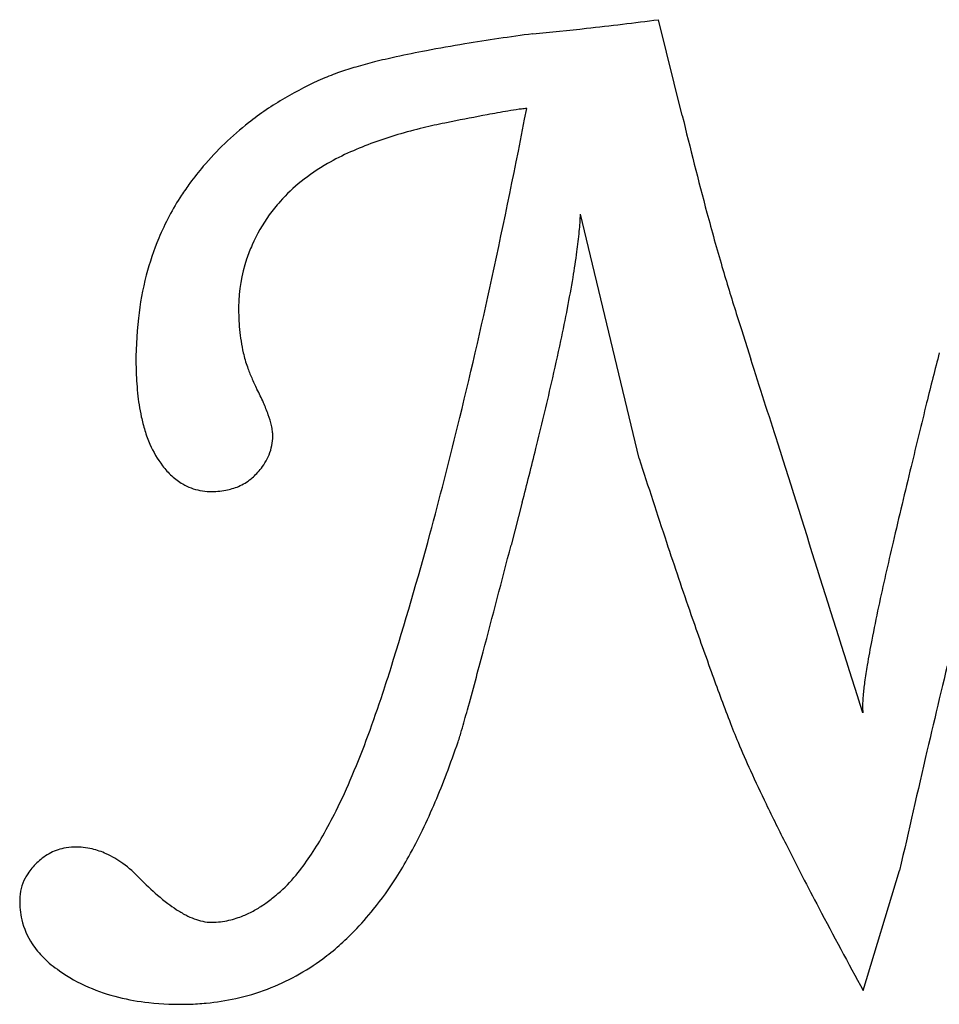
# Model space of a CAD drawing. Extents: x -16 to 23.9, y 0 to 37.2.
# Tile 5 of 7: x 4.9 to 8, y 31.3 to 34.7. Entities that reach past the tile are written whole.
import ezdxf

# ---------------------------------------------------------------- set-up
doc = ezdxf.new("R2010")
doc.units = 0

msp = doc.modelspace()

# ---------------------------------------------------------------- linework, layer by layer
at = {"layer": 'directionals', "color": 7, "linetype": 'CONTINUOUS'}
for p, q in [((7.101018, 34.339447), (7.020414, 34.663309)), ((6.955713, 33.178456), (6.756913, 34.005824)), ((7.301166, 33.615602), (7.333385, 33.515054)), ((6.560125, 33.031181), (6.522347, 32.885433)), ((7.71296, 31.378415), (7.836215, 31.784689))]:
    msp.add_line(p, q, dxfattribs=at)
for centre, radius, start, end in [((5.137584, 49.373844), 14.830539, 276.347756, 277.293741), ((7.67052, 26.605767), 8.081622, 97.642698, 99.291449), ((5.595678, 45.255946), 10.687239, 275.369136, 276.347756), ((7.206789, 29.440258), 5.209447, 99.291449, 100.743248), ((6.909038, 31.009567), 3.612141, 100.743248, 102.394121), ((6.49225, 32.801576), 1.772103, 104.114247, 106.215579), ((6.674604, 32.076355), 2.519898, 102.394121, 104.114247), ((6.189032, 33.769262), 0.757725, 109.026562, 113.664661), ((6.328142, 33.365864), 1.184435, 106.215579, 109.026562), ((6.378157, 33.337701), 1.228907, 113.664661, 120.36736), ((6.311743, 33.451048), 1.097537, 120.36736, 128.12066), ((7.230378, 30.138968), 4.276036, 99.675498, 100.631183), ((-18.539585, 39.21237), 25.578662, 347.756903, 349.070384), ((6.736488, 33.035805), 1.337399, 98.041354, 99.675498), ((6.606692, 33.954539), 0.409541, 95.704409, 98.041354), ((6.576854, 34.253245), 0.109349, 90.91795, 95.704409), ((6.282514, 33.488298), 1.050188, 128.12066, 139.722699), ((6.699008, 32.333636), 2.020231, 101.433753, 103.56065), ((7.901502, 26.388006), 8.086243, 101.280041, 101.433753), ((8.461086, 23.582475), 10.947037, 100.631183, 101.280041), ((19.625375, 37.345403), 12.880035, 193.496214, 195.007676), ((6.636081, 32.594528), 1.751856, 103.56065, 106.483097), ((6.454441, 33.153758), 1.163607, 109.919014, 114.11064), ((6.542573, 32.910546), 1.422295, 106.483097, 109.919014), ((6.349907, 33.387329), 0.907712, 114.11064, 119.615109), ((6.305186, 33.469087), 1.079905, 139.722699, 143.57477), ((6.235259, 33.589021), 0.675711, 119.615109, 128.806795), ((6.181622, 33.655717), 0.590123, 128.806795, 138.279384), ((6.17611, 33.564337), 0.919489, 143.57477, 146.69426), ((6.144313, 33.585229), 0.881443, 146.69426, 157.395687), ((6.151566, 33.682515), 0.549856, 138.279384, 144.404572), ((6.177112, 33.664229), 0.581272, 144.404572, 155.941135), ((5.700385, 34.047651), 1.057356, 354.536115, 357.732936), ((15.77055, 36.311953), 8.889083, 195.007676, 196.226269), ((4.992875, 34.115326), 1.768096, 352.290523, 354.536115), ((6.193825, 33.564614), 0.935075, 157.395687, 165.503004), ((6.132235, 33.684265), 0.532126, 155.941135, 161.495037), ((6.122694, 33.687458), 0.522064, 161.495037, 179.495345), ((3.982519, 34.252102), 2.787667, 350.479187, 352.290523), ((13.695499, 35.708063), 6.727945, 196.226269, 197.640055), ((6.310497, 33.534447), 1.055584, 165.503004, 173.509337), ((-12.707268, 37.946786), 19.610613, 346.250019, 347.756903), ((2.498429, 34.501008), 4.292485, 349.067842, 350.479187), ((6.338921, 33.685554), 0.738299, 179.495345, 185.460672), ((0.619822, 34.863864), 6.205814, 348.027642, 349.067842), ((6.518703, 33.51076), 1.265133, 173.509337, 181.274848), ((15.356135, 36.236126), 8.470518, 197.640055, 198.021262), ((6.253828, 33.677419), 0.652819, 185.460672, 192.496536), ((-1.68805, 35.353254), 8.565004, 347.049556, 348.027642), ((6.000751, 33.621329), 0.393601, 192.496536, 199.743742), ((-119.749372, -7.043054), 133.397853, 17.572079, 17.700338), ((22.313282, 29.814282), 14.817916, 165.451686, 166.127914), ((6.317542, 33.506283), 1.063923, 181.274848, 185.720749), ((6.173424, 33.683304), 0.577058, 199.743742, 203.661803), ((6.32938, 33.75164), 0.747329, 203.661803, 206.889196), ((4.796138, 32.974145), 0.971778, 23.875723, 26.889196), ((-5.925684, 36.327729), 12.913238, 346.039858, 347.049556), ((5.981817, 33.47265), 0.726517, 185.720749, 192.148483), ((5.129217, 33.121577), 0.607529, 19.737576, 23.875723), ((42.181181, 24.907745), 35.282703, 166.127914, 166.487032), ((5.80868, 33.43538), 0.549414, 192.148483, 197.114622), ((5.387113, 33.214108), 0.333535, 13.243871, 19.737576), ((5.529148, 33.247537), 0.187619, 7.086391, 13.243871), ((-8.338805, 36.877831), 15.113265, 344.830939, 346.250019), ((5.715821, 33.406787), 0.452252, 197.114622, 203.436689), ((5.546998, 33.255396), 0.169289, 337.808318, 359.859194), ((5.591492, 33.255287), 0.124795, 359.859194, 367.086391), ((5.619354, 33.364968), 0.347111, 203.436689, 217.372299), ((-11.607147, 37.740079), 18.767617, 345.468899, 346.039858), ((-510.249719, -130.707645), 543.011637, 17.471137, 17.572079), ((5.531937, 33.26154), 0.185556, 328.115436, 337.808318), ((5.560117, 33.319724), 0.272572, 217.372299, 227.146413), ((5.502639, 33.279766), 0.22006, 320.9245, 328.115436), ((32.437821, 41.314672), 26.749501, 197.707831, 198.344681), ((70.318484, 18.145841), 64.221106, 166.487032, 166.72256), ((5.516623, 33.272843), 0.208623, 227.146413, 239.79294), ((5.528835, 33.250484), 0.180981, 309.031074, 315.688356), ((5.480069, 33.298091), 0.249132, 315.688356, 320.9245), ((5.504807, 33.252547), 0.185137, 239.79294, 259.137476), ((5.520992, 33.270689), 0.202541, 280.309457, 293.141891), ((5.530512, 33.248415), 0.178318, 293.141891, 309.031074), ((5.507775, 33.268013), 0.200886, 259.137476, 268.554308), ((5.509445, 33.33417), 0.267064, 268.554308, 280.309457), ((-5.901178, 36.216956), 12.58764, 342.690278, 344.830939), ((-58.368192, 49.704852), 67.034878, 345.150257, 345.468899), ((25.921735, 39.154044), 19.88454, 198.344681, 199.08865), ((18.382228, 30.401461), 10.858433, 166.72256, 167.90218), ((21.111401, 37.489383), 14.794313, 199.08865, 199.88303), ((13.525365, 31.442489), 5.891254, 167.90218, 169.027379), ((11.072175, 31.918124), 3.392381, 169.027379, 170.472374), ((-12.603359, 37.570746), 19.688744, 344.556864, 345.150257), ((49.057111, 22.599716), 42.2313, 166.382072, 166.876041), ((9.610274, 32.163488), 1.910032, 170.472374, 172.213467), ((0.765779, 34.139189), 5.604414, 341.7535, 342.690278), ((17.487518, 36.17877), 10.940714, 199.88303, 200.80977), ((8.741502, 32.282287), 1.033175, 172.213467, 174.755849), ((1.993963, 33.734278), 4.311206, 339.755032, 341.7535), ((8.182496, 32.333594), 0.47182, 174.755849, 179.1168), ((1.202906, 33.756682), 5.365335, 343.790846, 344.556864), ((7.883406, 32.338205), 0.172694, 179.1168, 186.653748), ((9.319186, 33.074318), 2.202334, 200.80977, 202.868711), ((4.835555, 32.700671), 1.582307, 342.31075, 343.790846), ((3.040512, 33.34829), 3.195746, 337.124594, 339.755032), ((3.231802, 33.283059), 3.287888, 339.124518, 341.133618), ((10.653353, 33.637034), 3.650316, 202.868711, 204.50665), ((62.914416, 19.368911), 56.460249, 166.876041, 167.296665), ((12.611152, 34.529529), 5.801949, 204.50665, 205.732945), ((3.941021, 32.968356), 2.218369, 333.731541, 337.124594), ((3.754789, 33.083605), 2.728158, 336.987753, 339.124518), ((4.216052, 32.887695), 2.227015, 334.28903, 336.987753), ((4.519693, 32.682754), 1.573055, 330.253509, 333.731541), ((15.200825, 35.777689), 8.67672, 205.732945, 206.740881), ((4.630779, 32.688002), 1.766715, 331.030658, 334.28903), ((4.897858, 32.466646), 1.137496, 326.088882, 330.253509), ((5.045945, 31.684958), 0.178826, 101.882656, 118.896203), ((5.049919, 31.666073), 0.198124, 91.4405, 101.882656), ((5.050862, 31.628585), 0.235623, 76.641784, 91.4405), ((5.046006, 31.608136), 0.256641, 65.328948, 76.641784), ((19.46569, 37.926506), 13.452334, 206.740881, 207.771152), ((5.069419, 31.65238), 0.219052, 127.496086, 140.066192), ((5.049841, 31.677899), 0.186889, 118.896203, 127.496086), ((5.018638, 31.548556), 0.322207, 53.708056, 65.328948), ((5.178372, 32.278069), 0.799489, 320.462698, 326.088882), ((4.949794, 32.511392), 1.402077, 327.608637, 331.030658), ((5.052702, 31.666376), 0.197249, 140.066192, 146.912168), ((4.940391, 31.442003), 0.454404, 44.110608, 53.708056), ((5.025737, 31.683329), 0.165376, 152.747491, 178.911786), ((5.030249, 31.681005), 0.170451, 146.912168, 152.747491), ((5.970809, 32.440918), 0.980724, 224.110608, 228.948675), ((5.396056, 32.098386), 0.517226, 310.741761, 320.462698), ((5.165871, 32.374312), 1.146185, 321.039551, 327.608637), ((5.138933, 31.681179), 0.278593, 178.911786, 193.086035), ((5.758743, 32.197405), 0.657814, 228.948675, 232.813407), ((5.396773, 32.09397), 0.513385, 304.68089, 309.443879), ((5.331164, 32.173719), 0.616653, 309.443879, 310.741761), ((5.670926, 32.081653), 0.512521, 232.813407, 236.691916), ((5.594873, 31.96591), 0.374027, 236.691916, 242.454179), ((5.478695, 31.964383), 0.359901, 292.580297, 299.184849), ((5.446269, 32.022438), 0.426398, 299.184849, 304.68089), ((5.204111, 32.343389), 1.097007, 315.893949, 321.039551), ((26.919047, 41.851421), 21.87596, 207.771152, 208.603467), ((5.113568, 31.675283), 0.252551, 193.086035, 213.344003), ((5.545747, 31.871725), 0.2678, 242.454179, 249.224868), ((5.52017, 31.804303), 0.19569, 249.224868, 257.947336), ((5.508598, 31.87645), 0.266705, 270.386545, 282.878286), ((5.500461, 31.912042), 0.303215, 282.878286, 292.580297), ((5.509425, 31.753979), 0.144231, 257.947336, 270.386545), ((5.350788, 32.201219), 0.892736, 306.758802, 315.893949), ((5.143604, 31.695046), 0.288506, 213.344003, 225.525211), ((5.204706, 31.757279), 0.37572, 225.525211, 236.0402), ((5.428881, 32.096673), 0.762244, 290.699251, 306.758802), ((5.313276, 31.896101), 0.551653, 234.741485, 246.470081), ((5.346896, 31.973311), 0.635866, 246.470081, 256.154976), ((5.426315, 32.103465), 0.769504, 282.366795, 290.699251), ((5.380785, 32.110816), 0.777485, 256.154976, 263.786187), ((5.413026, 32.164074), 0.831553, 275.414133, 282.366795), ((5.403118, 32.315938), 0.98382, 263.786187, 271.68356), ((5.405135, 32.247333), 0.915185, 271.68356, 275.414133)]:
    msp.add_arc(centre, radius, start, end, dxfattribs=at)

doc.saveas('drawing.dxf')
